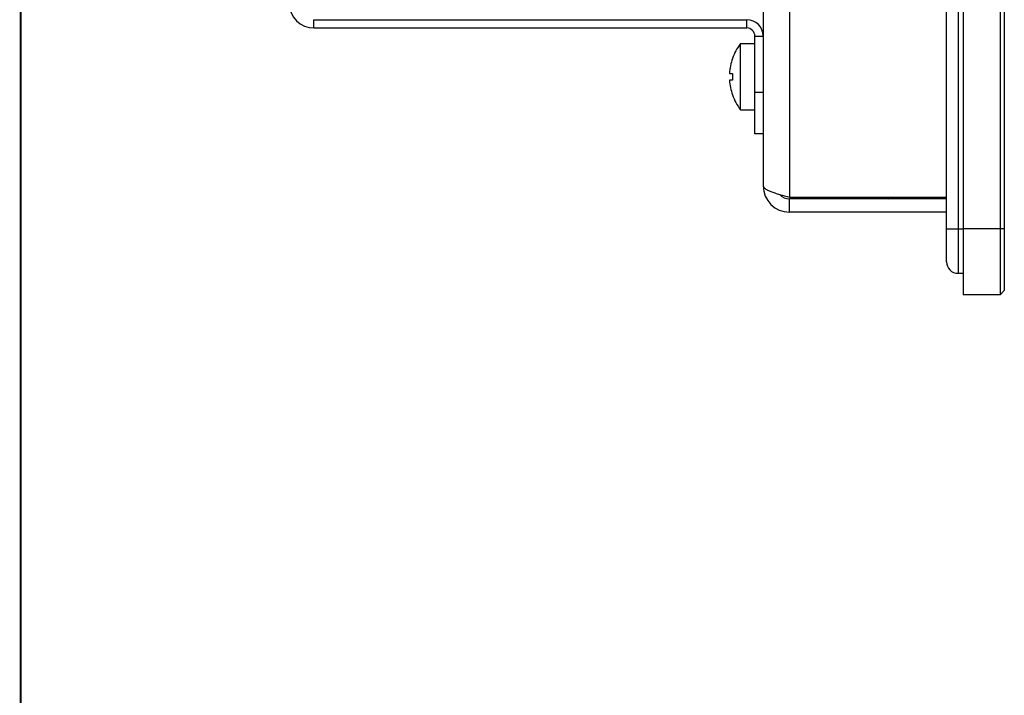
# Model space of a CAD drawing. Header units: millimetres. Extents: x 0 to 1427, y 0 to 1009.
# Tile 2 of 51: x 0 to 119, y 367 to 448. Entities that reach past the tile are written whole.
import ezdxf

# ---------------------------------------------------------------- set-up
doc = ezdxf.new("R2010")
doc.units = ezdxf.units.MM
doc.header["$LTSCALE"] = 65.395
for name, color, linetype in [('00_TOPPPC12-FORMAT', 7, 'CONTINUOUS'), ('COVER-REAR_CASE_PC-SHAPE', 7, 'CONTINUOUS'), ('FRONT_COVER_PPC19_AL-SHAPE', 7, 'CONTINUOUS'), ('ISO14582-M3X8-4_8-SHAPE', 7, 'CONTINUOUS'), ('ISO7045-M4X8-4_8-SHAPE', 7, 'CONTINUOUS'), ('REAR_CASE-PPC19-SHAPE', 7, 'CONTINUOUS'), ('SEALNG_GASKET-PPC19-SHAPE', 7, 'CONTINUOUS')]:
    doc.layers.add(name, color=color, linetype=linetype)

msp = doc.modelspace()

# ---------------------------------------------------------------- linework, layer by layer
at = {"layer": '00_TOPPPC12-FORMAT', "color": 7, "linetype": 'Continuous', "const_width": 0.24}
msp.add_lwpolyline([(0, 0), (0, 1009.2)], dxfattribs=at)
at = {"layer": 'COVER-REAR_CASE_PC-SHAPE', "color": 7, "linetype": 'Continuous'}
for p, q in [((35.521, 448.329), (87.921, 448.329)), ((35.521, 447.329), (35.521, 448.329)), ((35.521, 447.329), (87.921, 447.329)), ((87.921, 447.329), (87.921, 448.329)), ((88.921, 446.329), (89.921, 446.329)), ((88.921, 434.529), (88.921, 446.329)), ((89.921, 439.529), (88.921, 439.529)), ((89.921, 434.529), (88.921, 434.529))]:
    msp.add_line(p, q, dxfattribs=at)
for centre, radius, start, end in [((35.521, 450.329), 3, 180, 270), ((87.921, 446.329), 2, 0, 90), ((87.921, 446.329), 1, 0, 90)]:
    msp.add_arc(centre, radius, start, end, dxfattribs=at)
at = {"layer": 'FRONT_COVER_PPC19_AL-SHAPE', "color": 7, "linetype": 'Continuous'}
for p, q in [((114.121, 731.029), (114.121, 415.029)), ((118.621, 731.029), (118.621, 415.029)), ((119.121, 730.529), (119.121, 415.529)), ((119.121, 423.029), (114.121, 423.029)), ((118.621, 415.029), (114.121, 415.029)), ((119.121, 415.529), (118.621, 415.029))]:
    msp.add_line(p, q, dxfattribs=at)
at = {"layer": 'ISO14582-M3X8-4_8-SHAPE', "color": 7, "linetype": 'Continuous'}
for p, q in [((105.021, 426.629), (105.121, 426.729)), ((105.121, 426.707), (105.204, 426.789)), ((105.121, 426.729), (105.121, 426.707)), ((105.181, 426.789), (105.221, 426.829)), ((105.181, 426.789), (105.204, 426.789)), ((106.821, 426.789), (107.421, 426.789)), ((106.821, 426.789), (106.821, 426.707)), ((107.421, 426.707), (107.421, 426.789)), ((109.061, 426.789), (109.021, 426.829)), ((109.038, 426.789), (109.061, 426.789)), ((109.038, 426.789), (109.121, 426.707)), ((109.221, 426.629), (109.121, 426.729)), ((109.121, 426.707), (109.121, 426.729))]:
    msp.add_line(p, q, dxfattribs=at)
for centre, start, end in [((107.123, 424.682), 90.05222, 98.47855), ((107.119, 424.682), 81.52145, 89.94778)]:
    msp.add_arc(centre, 2.047, start, end, dxfattribs=at)
at = {"layer": 'ISO7045-M4X8-4_8-SHAPE', "color": 7, "linetype": 'Continuous'}
for p, q in [((87.185, 445.429), (88.921, 445.429)), ((87.185, 437.429), (87.185, 445.429)), ((86.192, 443.629), (86.205, 443.629)), ((85.833, 441.829), (86.205, 441.829)), ((86.205, 441.029), (85.833, 441.029)), ((86.205, 439.229), (86.192, 439.229)), ((87.185, 437.429), (88.921, 437.429))]:
    msp.add_line(p, q, dxfattribs=at)
for radius, start, end in [(6.5, 142.02013, 160.21683), (6.488, 160.17769, 176.46517), (6.116, 176.25028, 183.74972), (6.488, 183.53483, 199.82231), (6.5, 199.78317, 217.97987)]:
    msp.add_arc((92.309, 441.429), radius, start, end, dxfattribs=at)
at = {"layer": 'REAR_CASE-PPC19-SHAPE', "color": 7, "linetype": 'Continuous'}
for p, q in [((93.121, 719.229), (93.121, 426.829)), ((89.921, 717.829), (89.921, 428.229)), ((93.121, 426.829), (112.121, 426.829)), ((112.121, 426.629), (93.121, 426.629)), ((93.121, 425.029), (93.121, 426.629)), ((112.121, 425.029), (93.121, 425.029))]:
    msp.add_line(p, q, dxfattribs=at)
for radius, start in [(3.2, 180), (1.6, 221.48659)]:
    msp.add_arc((93.121, 428.229), radius, start, 270, dxfattribs=at)
msp.add_open_spline([(89.921, 428.229), (89.921, 428.087), (90.142, 427.873), (90.482, 427.687), (90.883, 427.514), (91.362, 427.344), (92.117, 427.108), (92.712, 426.943), (93.121, 426.829)], degree=3, knots=[0, 0, 0, 0, 0.1193065, 0.2154438, 0.3370765, 0.4813137, 0.6436606, 1, 1, 1, 1], dxfattribs=at)
at = {"layer": 'SEALNG_GASKET-PPC19-SHAPE', "color": 7, "linetype": 'Continuous'}
for p, q in [((113.521, 728.429), (113.521, 417.629)), ((112.121, 419.029), (112.121, 727.029)), ((112.121, 423.029), (114.121, 423.029)), ((113.521, 417.629), (114.121, 417.629))]:
    msp.add_line(p, q, dxfattribs=at)
msp.add_arc((113.521, 419.029), 1.4, 180, 270, dxfattribs=at)

doc.saveas('drawing.dxf')
